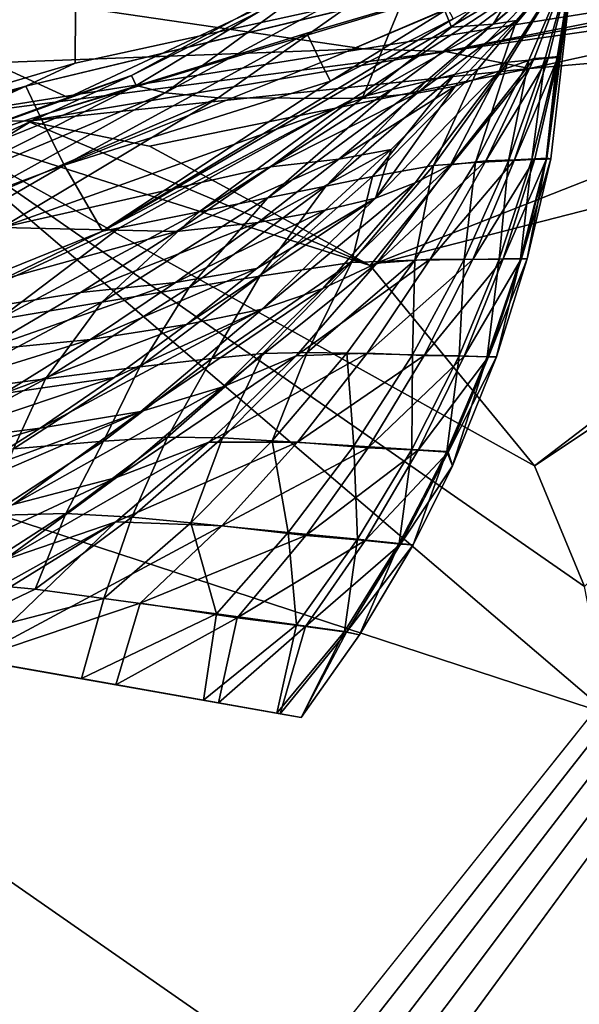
# Model space of a CAD drawing. Header units: metres. Extents: x -1004 to 0, y -808 to 0.
# Tile 131 of 135: x -108 to -78, y -110 to -56. Entities that reach past the tile are written whole.
import ezdxf

# ---------------------------------------------------------------- set-up
doc = ezdxf.new("R2010")
doc.units = ezdxf.units.M

msp = doc.modelspace()

# ---------------------------------------------------------------- linework, layer by layer
at = {"layer": 'top'}
for points in [[(-105.418335, -58.238441, 214.546005), (-132.063629, -66.104637, 218.87149), (-105.380066, -52.26717, 211.601089)], [(-105.380066, -52.26717, 211.601089), (-132.063629, -66.104637, 218.87149), (-131.927307, -52.26717, 212.860947)], [(-89.060616, -52.26717, 2045.058105), (-122.949295, -52.26717, 2041.881958), (-105.810455, -60.133114, 2042.614258)], [(-122.949295, -52.26717, 2041.881958), (-122.557411, -66.234146, 2039.442505), (-105.810455, -60.133114, 2042.614258)], [(-108.133682, -59.501987, 317.037933), (-78.090347, -52.2673, 211.625961), (-78.027542, -52.26717, 317.034698)], [(-107.363808, -61.134037, 433.010529), (-108.133682, -59.501987, 317.037933), (-78.027542, -52.26717, 317.034698)], [(-78.098579, -52.268791, 211.626617), (-78.090347, -52.2673, 211.625961), (-108.133682, -59.501987, 317.037933)], [(-105.418335, -58.238441, 214.546005), (-78.098579, -52.268791, 211.626617), (-108.133682, -59.501987, 317.037933)], [(-78.027542, -52.26717, 317.034698), (-92.7174, -56.595947, 433.010529), (-107.363808, -61.134037, 433.010529)], [(-89.060616, -52.26717, 2045.058105), (-105.810455, -60.133114, 2042.614258), (-102.336014, -58.90987, 2002.666626)], [(-78.098579, -52.268791, 211.626617), (-105.418335, -58.238441, 214.546005), (-105.380066, -52.26717, 211.601089)], [(-103.921181, -67.462387, 664.637451), (-78.026993, -52.266907, 665.035706), (-90.210342, -60.214169, 673.609619)], [(-78.026993, -52.266907, 665.035706), (-103.921181, -67.462387, 664.637451), (-84.669403, -55.813782, 606.974976)], [(-90.103485, -52.26717, 1961.714844), (-102.336014, -58.90987, 2002.666626), (-102.08197, -59.45779, 1961.018188)], [(-90.103485, -52.26717, 1961.714844), (-89.060616, -52.26717, 2045.058105), (-102.336014, -58.90987, 2002.666626)], [(-100.490623, -59.867168, 1919.390381), (-90.103485, -52.26717, 1961.714844), (-102.08197, -59.45779, 1961.018188)], [(-97.583435, -60.140091, 1877.832031), (-86.388184, -52.26717, 1878.44812), (-100.490623, -59.867168, 1919.390381)], [(-86.388184, -52.26717, 1878.44812), (-90.103485, -52.26717, 1961.714844), (-100.490623, -59.867168, 1919.390381)], [(-97.583435, -60.140091, 1877.832031), (-89.667374, -60.185959, 1794.900391), (-86.388184, -52.26717, 1878.44812)], [(-91.946564, -58.198627, 548.967529), (-92.7174, -56.595947, 433.010529), (-78.02742, -52.26717, 433.010529)], [(-92.7174, -56.595947, 433.010529), (-78.027542, -52.26717, 317.034698), (-78.02742, -52.26717, 433.010529)], [(-91.946564, -58.198627, 548.967529), (-78.02742, -52.26717, 433.010529), (-84.960823, -55.26432, 548.994507)], [(-78.026993, -52.266907, 665.035706), (-78.027275, -52.26717, 690.122986), (-90.210342, -60.214169, 673.609619)], [(-90.210342, -60.214169, 673.609619), (-78.027275, -52.26717, 690.122986), (-88.044754, -59.69342, 717.864807)], [(-89.667374, -60.185959, 1794.900391), (-84.776596, -56.266586, 1795.218872), (-86.388184, -52.26717, 1878.44812)], [(-78.027275, -52.26717, 690.122986), (-78.027267, -52.26717, 740.771423), (-88.044754, -59.69342, 717.864807)], [(-88.044754, -59.69342, 717.864807), (-78.027267, -52.26717, 740.771423), (-86.173851, -59.242382, 762.118225)], [(-86.388184, -52.26717, 1878.44812), (-84.776596, -56.266586, 1795.218872), (-80.135689, -52.26717, 1795.32666)], [(-78.027267, -52.26717, 740.771423), (-78.027267, -52.26717, 771.7276), (-86.173851, -59.242382, 762.118225)], [(-86.173851, -59.242382, 762.118225), (-78.027267, -52.26717, 771.7276), (-84.600861, -58.864449, 806.370972)], [(-84.776596, -56.266586, 1795.218872), (-82.484215, -56.106556, 1753.600586), (-80.135689, -52.26717, 1795.32666)], [(-78.027267, -52.26717, 771.7276), (-78.02726, -52.26717, 807.202698), (-84.600861, -58.864449, 806.370972)], [(-84.600861, -58.864449, 806.370972), (-78.02726, -52.26717, 807.202698), (-83.328743, -58.562721, 850.619324)], [(-78.02726, -52.26717, 807.202698), (-78.02726, -52.26717, 851.534851), (-83.328743, -58.562721, 850.619324)], [(-83.328743, -58.562721, 850.619324), (-78.02726, -52.26717, 851.534851), (-81.668594, -58.195709, 939.114014)], [(-80.135689, -52.26717, 1795.32666), (-82.484215, -56.106556, 1753.600586), (-78.027222, -52.26717, 1712.00293)], [(-82.484215, -56.106556, 1753.600586), (-81.191994, -55.899555, 1711.93042), (-78.027222, -52.26717, 1712.00293)], [(-82.133667, -58.664024, 1628.469849), (-80.224365, -57.989902, 1545.487549), (-78.027222, -52.26717, 1712.00293)], [(-78.027222, -52.26717, 1712.00293), (-81.191994, -55.899555, 1711.93042), (-82.133667, -58.664024, 1628.469849)], [(-78.02726, -52.26717, 851.534851), (-78.027245, -52.26717, 939.959534), (-81.668594, -58.195709, 939.114014)], [(-81.668594, -58.195709, 939.114014), (-78.027245, -52.26717, 939.959534), (-80.517616, -58.068157, 1027.000732)], [(-78.027245, -52.26717, 939.959534), (-78.027237, -52.26717, 1027.725098), (-80.517616, -58.068157, 1027.000732)], [(-80.517616, -58.068157, 1027.000732), (-78.027237, -52.26717, 1027.725098), (-79.618256, -57.990307, 1114.886108)], [(-80.224365, -57.989902, 1545.487549), (-79.446144, -57.936066, 1504.130981), (-78.027222, -52.26717, 1712.00293)], [(-78.027237, -52.26717, 1027.725098), (-78.027229, -52.26717, 1115.399292), (-79.618256, -57.990307, 1114.886108)], [(-79.618256, -57.990307, 1114.886108), (-78.027229, -52.26717, 1115.399292), (-78.975136, -57.93615, 1203.213867)], [(-78.027222, -52.26717, 1203.58728), (-78.027168, -52.26664, 1378.559326), (-79.575722, -63.498825, 1291.679565)], [(-79.575722, -63.498825, 1291.679565), (-78.027168, -52.26664, 1378.559326), (-79.321945, -63.49044, 1378.553223)], [(-78.975136, -57.93615, 1203.213867), (-78.027222, -52.26717, 1203.58728), (-79.575722, -63.498825, 1291.679565)], [(-78.027168, -52.26664, 1378.559326), (-78.894318, -57.882343, 1462.569336), (-79.531242, -63.450073, 1420.557007)], [(-79.321945, -63.49044, 1378.553223), (-78.027168, -52.26664, 1378.559326), (-79.531242, -63.450073, 1420.557007)], [(-78.027222, -52.26717, 1712.00293), (-79.446144, -57.936066, 1504.130981), (-78.027168, -52.26664, 1378.559326)], [(-79.446144, -57.936066, 1504.130981), (-78.894318, -57.882343, 1462.569336), (-78.027168, -52.26664, 1378.559326)], [(-78.027229, -52.26717, 1115.399292), (-78.027222, -52.26717, 1203.58728), (-78.975136, -57.93615, 1203.213867)], [(-91.411026, -59.220604, 606.91748), (-91.946564, -58.198627, 548.967529), (-84.960823, -55.26432, 548.994507)], [(-84.669403, -55.813782, 606.974976), (-91.411026, -59.220604, 606.91748), (-84.960823, -55.26432, 548.994507)], [(-84.669403, -55.813782, 606.974976), (-103.921181, -67.462387, 664.637451), (-91.411026, -59.220604, 606.91748)], [(-82.484215, -56.106556, 1753.600586), (-89.667374, -60.185959, 1794.900391), (-86.648651, -59.888302, 1753.354736)], [(-84.776596, -56.266586, 1795.218872), (-89.667374, -60.185959, 1794.900391), (-82.484215, -56.106556, 1753.600586)], [(-86.648651, -59.888302, 1753.354736), (-84.568855, -59.497822, 1711.753052), (-81.191994, -55.899555, 1711.93042)], [(-81.191994, -55.899555, 1711.93042), (-82.484215, -56.106556, 1753.600586), (-86.648651, -59.888302, 1753.354736)], [(-81.191994, -55.899555, 1711.93042), (-84.568855, -59.497822, 1711.753052), (-82.133667, -58.664024, 1628.469849)], [(-92.7174, -56.595947, 433.010529), (-106.023788, -63.836273, 548.918579), (-107.363808, -61.134037, 433.010529)], [(-106.023788, -63.836273, 548.918579), (-92.7174, -56.595947, 433.010529), (-91.946564, -58.198627, 548.967529)], [(-105.418335, -58.238441, 214.546005), (-108.133682, -59.501987, 317.037933), (-132.063629, -66.104637, 218.87149)], [(-91.411026, -59.220604, 606.91748), (-106.023788, -63.836273, 548.918579), (-91.946564, -58.198627, 548.967529)], [(-83.328743, -58.562721, 850.619324), (-81.668594, -58.195709, 939.114014), (-85.754272, -63.852608, 938.194458)], [(-85.754272, -63.852608, 938.194458), (-81.668594, -58.195709, 939.114014), (-83.444405, -63.68251, 1026.266113)], [(-84.815758, -63.816765, 1586.644531), (-80.224365, -57.989902, 1545.487549), (-82.133667, -58.664024, 1628.469849)], [(-80.224365, -57.989902, 1545.487549), (-84.815758, -63.816765, 1586.644531), (-82.875916, -63.60128, 1545.318359)], [(-81.668594, -58.195709, 939.114014), (-80.517616, -58.068157, 1027.000732), (-83.444405, -63.68251, 1026.266113)], [(-83.444405, -63.68251, 1026.266113), (-80.517616, -58.068157, 1027.000732), (-81.640961, -63.593472, 1114.367798)], [(-82.875916, -63.60128, 1545.318359), (-81.3078, -63.551373, 1503.929199), (-79.446144, -57.936066, 1504.130981)], [(-79.446144, -57.936066, 1504.130981), (-80.224365, -57.989902, 1545.487549), (-82.875916, -63.60128, 1545.318359)], [(-80.517616, -58.068157, 1027.000732), (-79.618256, -57.990307, 1114.886108), (-81.640961, -63.593472, 1114.367798)], [(-81.640961, -63.593472, 1114.367798), (-79.618256, -57.990307, 1114.886108), (-80.352234, -63.532413, 1202.837402)], [(-81.3078, -63.551373, 1503.929199), (-78.894318, -57.882343, 1462.569336), (-79.446144, -57.936066, 1504.130981)], [(-80.199692, -63.485062, 1462.357666), (-78.894318, -57.882343, 1462.569336), (-81.3078, -63.551373, 1503.929199)], [(-79.618256, -57.990307, 1114.886108), (-78.975136, -57.93615, 1203.213867), (-80.352234, -63.532413, 1202.837402)], [(-80.352234, -63.532413, 1202.837402), (-78.975136, -57.93615, 1203.213867), (-79.575722, -63.498825, 1291.679565)], [(-78.894318, -57.882343, 1462.569336), (-80.199692, -63.485062, 1462.357666), (-79.531242, -63.450073, 1420.557007)], [(-86.173851, -59.242382, 762.118225), (-84.600861, -58.864449, 806.370972), (-91.66674, -64.980286, 805.527954)], [(-91.66674, -64.980286, 805.527954), (-84.600861, -58.864449, 806.370972), (-89.100578, -64.467682, 849.693115)], [(-84.600861, -58.864449, 806.370972), (-83.328743, -58.562721, 850.619324), (-89.100578, -64.467682, 849.693115)], [(-89.100578, -64.467682, 849.693115), (-83.328743, -58.562721, 850.619324), (-85.754272, -63.852608, 938.194458)], [(-82.133667, -58.664024, 1628.469849), (-84.568855, -59.497822, 1711.753052), (-88.932442, -65.656166, 1669.758911)], [(-82.133667, -58.664024, 1628.469849), (-88.932442, -65.656166, 1669.758911), (-86.7612, -64.811493, 1628.184082)], [(-86.7612, -64.811493, 1628.184082), (-84.815758, -63.816765, 1586.644531), (-82.133667, -58.664024, 1628.469849)], [(-102.336014, -58.90987, 2002.666626), (-122.557411, -66.234146, 2039.442505), (-115.076073, -64.721382, 2001.588379)], [(-102.336014, -58.90987, 2002.666626), (-105.810455, -60.133114, 2042.614258), (-122.557411, -66.234146, 2039.442505)], [(-102.08197, -59.45779, 1961.018188), (-102.336014, -58.90987, 2002.666626), (-115.076073, -64.721382, 2001.588379)], [(-103.921181, -67.462387, 664.637451), (-106.023788, -63.836273, 548.918579), (-91.411026, -59.220604, 606.91748)], [(-88.044754, -59.69342, 717.864807), (-86.173851, -59.242382, 762.118225), (-94.840462, -65.623978, 761.445068)], [(-94.840462, -65.623978, 761.445068), (-86.173851, -59.242382, 762.118225), (-91.66674, -64.980286, 805.527954)], [(-108.133682, -59.501987, 317.037933), (-136.478378, -70.764824, 433.010529), (-137.695007, -68.767494, 317.040314)], [(-108.133682, -59.501987, 317.037933), (-137.695007, -68.767494, 317.040314), (-132.063629, -66.104637, 218.87149)], [(-121.951019, -65.858948, 433.010529), (-136.478378, -70.764824, 433.010529), (-108.133682, -59.501987, 317.037933)], [(-107.363808, -61.134037, 433.010529), (-121.951019, -65.858948, 433.010529), (-108.133682, -59.501987, 317.037933)], [(-102.08197, -59.45779, 1961.018188), (-115.076073, -64.721382, 2001.588379), (-114.682365, -65.832939, 1959.967407)], [(-100.490623, -59.867168, 1919.390381), (-102.08197, -59.45779, 1961.018188), (-114.682365, -65.832939, 1959.967407)], [(-100.490623, -59.867168, 1919.390381), (-114.682365, -65.832939, 1959.967407), (-112.807594, -66.677177, 1918.366821)], [(-97.583435, -60.140091, 1877.832031), (-100.490623, -59.867168, 1919.390381), (-112.807594, -66.677177, 1918.366821)], [(-90.210342, -60.214169, 673.609619), (-88.044754, -59.69342, 717.864807), (-98.615929, -66.392662, 717.466614)], [(-98.615929, -66.392662, 717.466614), (-88.044754, -59.69342, 717.864807), (-94.840462, -65.623978, 761.445068)], [(-94.697556, -63.922615, 1794.523315), (-90.949165, -63.51384, 1753.059448), (-86.648651, -59.888302, 1753.354736)], [(-86.648651, -59.888302, 1753.354736), (-89.667374, -60.185959, 1794.900391), (-94.697556, -63.922615, 1794.523315)], [(-90.949165, -63.51384, 1753.059448), (-84.568855, -59.497822, 1711.753052), (-86.648651, -59.888302, 1753.354736)], [(-90.949165, -63.51384, 1753.059448), (-88.076874, -62.968689, 1711.536499), (-84.568855, -59.497822, 1711.753052)], [(-84.568855, -59.497822, 1711.753052), (-88.076874, -62.968689, 1711.536499), (-88.932442, -65.656166, 1669.758911)], [(-112.807594, -66.677177, 1918.366821), (-109.442467, -67.259026, 1876.839844), (-97.583435, -60.140091, 1877.832031)], [(-109.442467, -67.259026, 1876.839844), (-89.667374, -60.185959, 1794.900391), (-97.583435, -60.140091, 1877.832031)], [(-89.667374, -60.185959, 1794.900391), (-109.442467, -67.259026, 1876.839844), (-94.697556, -63.922615, 1794.523315)], [(-102.986794, -67.279617, 673.609619), (-103.921181, -67.462387, 664.637451), (-90.210342, -60.214169, 673.609619)], [(-102.986794, -67.279617, 673.609619), (-90.210342, -60.214169, 673.609619), (-98.615929, -66.392662, 717.466614)], [(-120.235397, -69.151024, 548.876343), (-121.951019, -65.858948, 433.010529), (-107.363808, -61.134037, 433.010529)], [(-106.023788, -63.836273, 548.918579), (-120.235397, -69.151024, 548.876343), (-107.363808, -61.134037, 433.010529)], [(-88.076874, -62.968689, 1711.536499), (-95.377373, -66.978134, 1752.706543), (-91.709427, -66.307159, 1711.274536)], [(-95.377373, -66.978134, 1752.706543), (-88.076874, -62.968689, 1711.536499), (-90.949165, -63.51384, 1753.059448)], [(-88.932442, -65.656166, 1669.758911), (-88.076874, -62.968689, 1711.536499), (-91.709427, -66.307159, 1711.274536)], [(-99.857048, -67.471527, 1794.077393), (-90.949165, -63.51384, 1753.059448), (-94.697556, -63.922615, 1794.523315)], [(-99.857048, -67.471527, 1794.077393), (-95.377373, -66.978134, 1752.706543), (-90.949165, -63.51384, 1753.059448)], [(-88.860901, -69.213585, 1586.367065), (-85.940224, -68.998993, 1545.06665), (-82.875916, -63.60128, 1545.318359)], [(-82.875916, -63.60128, 1545.318359), (-84.815758, -63.816765, 1586.644531), (-88.860901, -69.213585, 1586.367065)], [(-84.075989, -69.017807, 1113.848877), (-86.780418, -69.053185, 1025.528198), (-83.444405, -63.68251, 1026.266113)], [(-83.444405, -63.68251, 1026.266113), (-86.780418, -69.053185, 1025.528198), (-85.754272, -63.852608, 938.194458)], [(-85.940224, -68.998993, 1545.06665), (-81.3078, -63.551373, 1503.929199), (-82.875916, -63.60128, 1545.318359)], [(-81.3078, -63.551373, 1503.929199), (-85.940224, -68.998993, 1545.06665), (-83.587868, -69.011398, 1503.663208)], [(-82.145134, -68.99501, 1202.461548), (-84.075989, -69.017807, 1113.848877), (-81.640961, -63.593472, 1114.367798)], [(-81.640961, -63.593472, 1114.367798), (-84.075989, -69.017807, 1113.848877), (-83.444405, -63.68251, 1026.266113)], [(-80.199692, -63.485062, 1462.357666), (-83.587868, -69.011398, 1503.663208), (-81.927521, -68.974113, 1462.103516)], [(-80.199692, -63.485062, 1462.357666), (-81.3078, -63.551373, 1503.929199), (-83.587868, -69.011398, 1503.663208)], [(-80.98365, -68.984207, 1291.361328), (-82.145134, -68.99501, 1202.461548), (-80.352234, -63.532413, 1202.837402)], [(-80.352234, -63.532413, 1202.837402), (-82.145134, -68.99501, 1202.461548), (-81.640961, -63.593472, 1114.367798)], [(-79.531242, -63.450073, 1420.557007), (-80.199692, -63.485062, 1462.357666), (-81.927521, -68.974113, 1462.103516)], [(-80.926315, -68.96051, 1420.388794), (-79.531242, -63.450073, 1420.557007), (-81.927521, -68.974113, 1462.103516)], [(-80.609909, -68.979897, 1378.547241), (-80.98365, -68.984207, 1291.361328), (-79.575722, -63.498825, 1291.679565)], [(-79.575722, -63.498825, 1291.679565), (-80.98365, -68.984207, 1291.361328), (-80.352234, -63.532413, 1202.837402)], [(-79.321945, -63.49044, 1378.553223), (-79.531242, -63.450073, 1420.557007), (-80.926315, -68.96051, 1420.388794)], [(-80.609909, -68.979897, 1378.547241), (-79.321945, -63.49044, 1378.553223), (-80.926315, -68.96051, 1420.388794)], [(-79.321945, -63.49044, 1378.553223), (-80.609909, -68.979897, 1378.547241), (-79.575722, -63.498825, 1291.679565)], [(-103.921181, -67.462387, 664.637451), (-131.962418, -78.791046, 664.340454), (-106.023788, -63.836273, 548.918579)], [(-131.962418, -78.791046, 664.340454), (-120.235397, -69.151024, 548.876343), (-106.023788, -63.836273, 548.918579)], [(-109.442467, -67.259026, 1876.839844), (-99.857048, -67.471527, 1794.077393), (-94.697556, -63.922615, 1794.523315)], [(-91.831917, -70.596245, 1627.783813), (-84.815758, -63.816765, 1586.644531), (-86.7612, -64.811493, 1628.184082)], [(-84.815758, -63.816765, 1586.644531), (-91.831917, -70.596245, 1627.783813), (-88.860901, -69.213585, 1586.367065)], [(-86.780418, -69.053185, 1025.528198), (-90.247612, -69.182137, 937.265625), (-85.754272, -63.852608, 938.194458)], [(-85.754272, -63.852608, 938.194458), (-90.247612, -69.182137, 937.265625), (-89.100578, -64.467682, 849.693115)], [(-90.247612, -69.182137, 937.265625), (-95.292969, -69.925453, 848.762817), (-89.100578, -64.467682, 849.693115)], [(-89.100578, -64.467682, 849.693115), (-95.292969, -69.925453, 848.762817), (-91.66674, -64.980286, 805.527954)], [(-95.162209, -71.740311, 1669.234741), (-91.831917, -70.596245, 1627.783813), (-86.7612, -64.811493, 1628.184082)], [(-88.932442, -65.656166, 1669.758911), (-95.162209, -71.740311, 1669.234741), (-86.7612, -64.811493, 1628.184082)], [(-95.292969, -69.925453, 848.762817), (-99.165009, -70.556702, 804.683838), (-91.66674, -64.980286, 805.527954)], [(-91.66674, -64.980286, 805.527954), (-99.165009, -70.556702, 804.683838), (-94.840462, -65.623978, 761.445068)], [(-99.165009, -70.556702, 804.683838), (-103.955116, -71.352028, 760.772522), (-94.840462, -65.623978, 761.445068)], [(-94.840462, -65.623978, 761.445068), (-103.955116, -71.352028, 760.772522), (-98.615929, -66.392662, 717.466614)], [(-95.459908, -69.508591, 1710.961914), (-99.3218, -72.569763, 1710.598145), (-88.932442, -65.656166, 1669.758911)], [(-88.932442, -65.656166, 1669.758911), (-99.3218, -72.569763, 1710.598145), (-95.162209, -71.740311, 1669.234741)], [(-91.709427, -66.307159, 1711.274536), (-95.459908, -69.508591, 1710.961914), (-88.932442, -65.656166, 1669.758911)], [(-103.955116, -71.352028, 760.772522), (-109.654808, -72.302483, 717.069336), (-98.615929, -66.392662, 717.466614)], [(-98.615929, -66.392662, 717.466614), (-109.654808, -72.302483, 717.069336), (-102.986794, -67.279617, 673.609619)], [(-91.709427, -66.307159, 1711.274536), (-95.377373, -66.978134, 1752.706543), (-99.924973, -70.276596, 1752.289185)], [(-95.459908, -69.508591, 1710.961914), (-91.709427, -66.307159, 1711.274536), (-99.924973, -70.276596, 1752.289185)], [(-116.255005, -73.398125, 673.609558), (-131.962418, -78.791046, 664.340454), (-103.921181, -67.462387, 664.637451)], [(-121.748657, -73.494186, 1875.482666), (-99.857048, -67.471527, 1794.077393), (-109.442467, -67.259026, 1876.839844)], [(-121.748657, -73.494186, 1875.482666), (-105.135963, -70.828232, 1793.554321), (-99.857048, -67.471527, 1794.077393)], [(-109.654808, -72.302483, 717.069336), (-116.255005, -73.398125, 673.609558), (-102.986794, -67.279617, 673.609619)], [(-102.986794, -67.279617, 673.609619), (-116.255005, -73.398125, 673.609558), (-103.921181, -67.462387, 664.637451)], [(-95.377373, -66.978134, 1752.706543), (-105.135963, -70.828232, 1793.554321), (-99.924973, -70.276596, 1752.289185)], [(-105.135963, -70.828232, 1793.554321), (-95.377373, -66.978134, 1752.706543), (-99.857048, -67.471527, 1794.077393)], [(-93.292236, -74.294632, 1585.994751), (-85.940224, -68.998993, 1545.06665), (-88.860901, -69.213585, 1586.367065)], [(-85.940224, -68.998993, 1545.06665), (-93.292236, -74.294632, 1585.994751), (-89.396103, -74.152328, 1544.732056)], [(-86.780418, -69.053185, 1025.528198), (-90.509949, -74.157616, 1024.790161), (-92.698112, -74.107201, 980.604736)], [(-90.247612, -69.182137, 937.265625), (-86.780418, -69.053185, 1025.528198), (-92.698112, -74.107201, 980.604736)], [(-86.911873, -74.242378, 1113.331421), (-90.509949, -74.157616, 1024.790161), (-86.780418, -69.053185, 1025.528198)], [(-83.587868, -69.011398, 1503.663208), (-85.940224, -68.998993, 1545.06665), (-89.396103, -74.152328, 1544.732056)], [(-83.587868, -69.011398, 1503.663208), (-89.396103, -74.152328, 1544.732056), (-86.270844, -74.283821, 1503.333862)], [(-84.345093, -74.304749, 1202.087646), (-86.911873, -74.242378, 1113.331421), (-84.075989, -69.017807, 1113.848877)], [(-84.075989, -69.017807, 1113.848877), (-86.911873, -74.242378, 1113.331421), (-86.780418, -69.053185, 1025.528198)], [(-81.927521, -68.974113, 1462.103516), (-83.587868, -69.011398, 1503.663208), (-86.270844, -74.283821, 1503.333862)], [(-84.066551, -74.316093, 1461.808472), (-81.927521, -68.974113, 1462.103516), (-86.270844, -74.283821, 1503.333862)], [(-82.803329, -74.344215, 1291.044678), (-84.345093, -74.304749, 1202.087646), (-82.145134, -68.99501, 1202.461548)], [(-82.145134, -68.99501, 1202.461548), (-84.345093, -74.304749, 1202.087646), (-84.075989, -69.017807, 1113.848877)], [(-82.738708, -74.34906, 1420.199829), (-80.926315, -68.96051, 1420.388794), (-84.066551, -74.316093, 1461.808472)], [(-80.926315, -68.96051, 1420.388794), (-81.927521, -68.974113, 1462.103516), (-84.066551, -74.316093, 1461.808472)], [(-82.301102, -74.358047, 1378.54248), (-82.803329, -74.344215, 1291.044678), (-80.98365, -68.984207, 1291.361328)], [(-80.98365, -68.984207, 1291.361328), (-82.803329, -74.344215, 1291.044678), (-82.145134, -68.99501, 1202.461548)], [(-80.609909, -68.979897, 1378.547241), (-80.926315, -68.96051, 1420.388794), (-82.738708, -74.34906, 1420.199829)], [(-82.301102, -74.358047, 1378.54248), (-80.609909, -68.979897, 1378.547241), (-82.738708, -74.34906, 1420.199829)], [(-80.609909, -68.979897, 1378.547241), (-82.301102, -74.358047, 1378.54248), (-80.98365, -68.984207, 1291.361328)], [(-99.3218, -72.569763, 1710.598145), (-95.459908, -69.508591, 1710.961914), (-104.584175, -73.406448, 1751.806641)], [(-95.459908, -69.508591, 1710.961914), (-99.924973, -70.276596, 1752.289185), (-104.584175, -73.406448, 1751.806641)], [(-95.292969, -69.925453, 848.762817), (-90.247612, -69.182137, 937.265625), (-97.93026, -74.437965, 892.022278)], [(-97.93026, -74.437965, 892.022278), (-90.247612, -69.182137, 937.265625), (-95.126785, -74.159958, 936.331665)], [(-97.310814, -75.989052, 1627.266968), (-93.292236, -74.294632, 1585.994751), (-88.860901, -69.213585, 1586.367065)], [(-88.860901, -69.213585, 1586.367065), (-91.831917, -70.596245, 1627.783813), (-97.310814, -75.989052, 1627.266968)], [(-90.247612, -69.182137, 937.265625), (-92.698112, -74.107201, 980.604736), (-95.126785, -74.159958, 936.331665)], [(-99.165009, -70.556702, 804.683838), (-95.292969, -69.925453, 848.762817), (-101.874451, -74.908958, 847.833008)], [(-101.874451, -74.908958, 847.833008), (-95.292969, -69.925453, 848.762817), (-97.93026, -74.437965, 892.022278)], [(-99.924973, -70.276596, 1752.289185), (-105.135963, -70.828232, 1793.554321), (-110.525337, -73.990471, 1792.953125)], [(-104.584175, -73.406448, 1751.806641), (-99.924973, -70.276596, 1752.289185), (-110.525337, -73.990471, 1792.953125)], [(-103.955116, -71.352028, 760.772522), (-99.165009, -70.556702, 804.683838), (-107.05658, -75.564842, 803.843018)], [(-107.05658, -75.564842, 803.843018), (-99.165009, -70.556702, 804.683838), (-101.874451, -74.908958, 847.833008)], [(-101.812149, -77.349113, 1668.556885), (-91.831917, -70.596245, 1627.783813), (-95.162209, -71.740311, 1669.234741)], [(-91.831917, -70.596245, 1627.783813), (-101.812149, -77.349113, 1668.556885), (-97.310814, -75.989052, 1627.266968)], [(-105.135963, -70.828232, 1793.554321), (-121.748657, -73.494186, 1875.482666), (-110.525337, -73.990471, 1792.953125)], [(-109.654808, -72.302483, 717.069336), (-103.955116, -71.352028, 760.772522), (-113.46891, -76.395531, 760.104248)], [(-113.46891, -76.395531, 760.104248), (-103.955116, -71.352028, 760.772522), (-107.05658, -75.564842, 803.843018)], [(-107.353874, -78.259911, 1709.719238), (-101.812149, -77.349113, 1668.556885), (-95.162209, -71.740311, 1669.234741)], [(-95.162209, -71.740311, 1669.234741), (-103.28862, -75.487816, 1710.183716), (-107.353874, -78.259911, 1709.719238)], [(-99.3218, -72.569763, 1710.598145), (-103.28862, -75.487816, 1710.183716), (-95.162209, -71.740311, 1669.234741)], [(-99.3218, -72.569763, 1710.598145), (-104.584175, -73.406448, 1751.806641), (-109.347313, -76.365395, 1751.259644)], [(-109.347313, -76.365395, 1751.259644), (-103.28862, -75.487816, 1710.183716), (-99.3218, -72.569763, 1710.598145)], [(-104.584175, -73.406448, 1751.806641), (-116.016449, -76.956589, 1792.274536), (-109.347313, -76.365395, 1751.259644)], [(-116.016449, -76.956589, 1792.274536), (-104.584175, -73.406448, 1751.806641), (-110.525337, -73.990471, 1792.953125)], [(-100.365005, -78.75853, 935.397766), (-103.870659, -78.979111, 891.070557), (-97.93026, -74.437965, 892.022278)], [(-103.870659, -78.979111, 891.070557), (-101.874451, -74.908958, 847.833008), (-97.93026, -74.437965, 892.022278)], [(-103.160469, -80.963936, 1626.636719), (-93.292236, -74.294632, 1585.994751), (-97.310814, -75.989052, 1627.266968)], [(-93.292236, -74.294632, 1585.994751), (-103.160469, -80.963936, 1626.636719), (-98.079422, -79.033325, 1585.530396)], [(-97.337723, -78.804077, 979.733826), (-100.365005, -78.75853, 935.397766), (-95.126785, -74.159958, 936.331665)], [(-100.365005, -78.75853, 935.397766), (-97.93026, -74.437965, 892.022278), (-95.126785, -74.159958, 936.331665)], [(-89.396103, -74.152328, 1544.732056), (-98.079422, -79.033325, 1585.530396), (-93.219688, -79.032333, 1544.317749)], [(-89.396103, -74.152328, 1544.732056), (-93.292236, -74.294632, 1585.994751), (-98.079422, -79.033325, 1585.530396)], [(-92.698112, -74.107201, 980.604736), (-94.613037, -78.968376, 1024.055908), (-97.337723, -78.804077, 979.733826)], [(-95.126785, -74.159958, 936.331665), (-92.698112, -74.107201, 980.604736), (-97.337723, -78.804077, 979.733826)], [(-90.509949, -74.157616, 1024.790161), (-94.613037, -78.968376, 1024.055908), (-92.698112, -74.107201, 980.604736)], [(-90.133972, -79.23996, 1112.817993), (-94.613037, -78.968376, 1024.055908), (-90.509949, -74.157616, 1024.790161)], [(-86.270844, -74.283821, 1503.333862), (-89.396103, -74.152328, 1544.732056), (-93.219688, -79.032333, 1544.317749)], [(-89.338058, -79.337486, 1502.944336), (-86.270844, -74.283821, 1503.333862), (-93.219688, -79.032333, 1544.317749)], [(-86.911873, -74.242378, 1113.331421), (-90.133972, -79.23996, 1112.817993), (-90.509949, -74.157616, 1024.790161)], [(-86.940941, -79.434784, 1201.717407), (-90.133972, -79.23996, 1112.817993), (-86.911873, -74.242378, 1113.331421)], [(-84.066551, -74.316093, 1461.808472), (-86.270844, -74.283821, 1503.333862), (-89.338058, -79.337486, 1502.944336)], [(-86.602448, -79.478333, 1461.476074), (-84.066551, -74.316093, 1461.808472), (-89.338058, -79.337486, 1502.944336)], [(-84.345093, -74.304749, 1202.087646), (-86.940941, -79.434784, 1201.717407), (-86.911873, -74.242378, 1113.331421)], [(-85.025871, -79.552635, 1290.731323), (-86.940941, -79.434784, 1201.717407), (-84.345093, -74.304749, 1202.087646)], [(-82.738708, -74.34906, 1420.199829), (-84.066551, -74.316093, 1461.808472), (-86.602448, -79.478333, 1461.476074)], [(-84.957016, -79.581863, 1419.993286), (-82.738708, -74.34906, 1420.199829), (-86.602448, -79.478333, 1461.476074)], [(-82.803329, -74.344215, 1291.044678), (-85.025871, -79.552635, 1290.731323), (-84.345093, -74.304749, 1202.087646)], [(-84.710953, -80.322525, 1378.539551), (-85.025871, -79.552635, 1290.731323), (-82.803329, -74.344215, 1291.044678)], [(-82.301102, -74.358047, 1378.54248), (-82.738708, -74.34906, 1420.199829), (-84.957016, -79.581863, 1419.993286)], [(-84.710953, -80.322525, 1378.539551), (-82.301102, -74.358047, 1378.54248), (-84.957016, -79.581863, 1419.993286)], [(-82.301102, -74.358047, 1378.54248), (-84.710953, -80.322525, 1378.539551), (-82.803329, -74.344215, 1291.044678)], [(-101.874451, -74.908958, 847.833008), (-108.807663, -79.389809, 846.908997), (-107.05658, -75.564842, 803.843018)], [(-108.807663, -79.389809, 846.908997), (-101.874451, -74.908958, 847.833008), (-103.870659, -78.979111, 891.070557)], [(-108.807663, -79.389809, 846.908997), (-115.296082, -79.975769, 803.010254), (-107.05658, -75.564842, 803.843018)], [(-107.05658, -75.564842, 803.843018), (-115.296082, -79.975769, 803.010254), (-113.46891, -76.395531, 760.104248)], [(-103.28862, -75.487816, 1710.183716), (-114.206696, -79.151108, 1750.648926), (-107.353874, -78.259911, 1709.719238)], [(-114.206696, -79.151108, 1750.648926), (-103.28862, -75.487816, 1710.183716), (-109.347313, -76.365395, 1751.259644)], [(-108.837265, -82.458397, 1667.729248), (-103.160469, -80.963936, 1626.636719), (-97.310814, -75.989052, 1627.266968)], [(-101.812149, -77.349113, 1668.556885), (-108.837265, -82.458397, 1667.729248), (-97.310814, -75.989052, 1627.266968)], [(-111.510887, -80.883453, 1709.2052), (-115.75219, -83.35688, 1708.64209), (-101.812149, -77.349113, 1668.556885)], [(-115.75219, -83.35688, 1708.64209), (-108.837265, -82.458397, 1667.729248), (-101.812149, -77.349113, 1668.556885)], [(-111.510887, -80.883453, 1709.2052), (-101.812149, -77.349113, 1668.556885), (-107.353874, -78.259911, 1709.719238)], [(-183.124222, -78.244965, 1117.911743), (-94.362564, -93.896042, 1275.237061), (-162.182098, -81.937622, 1583.933594)], [(-94.362564, -93.896042, 1275.237061), (-183.124222, -78.244965, 1117.911743), (-98.381828, -93.187332, 1171.671021)], [(-183.124222, -78.244965, 1117.911743), (-171.022415, -80.378838, 1067.585449), (-98.381828, -93.187332, 1171.671021)], [(-119.154488, -81.761589, 1749.975098), (-111.510887, -80.883453, 1709.2052), (-107.353874, -78.259911, 1709.719238)], [(-107.353874, -78.259911, 1709.719238), (-114.206696, -79.151108, 1750.648926), (-119.154488, -81.761589, 1749.975098)], [(-103.870659, -78.979111, 891.070557), (-100.365005, -78.75853, 935.397766), (-105.933418, -82.952377, 934.469238)], [(-105.933418, -82.952377, 934.469238), (-100.365005, -78.75853, 935.397766), (-102.318489, -83.140862, 978.871033)], [(-100.365005, -78.75853, 935.397766), (-97.337723, -78.804077, 979.733826), (-102.318489, -83.140862, 978.871033)], [(-97.337723, -78.804077, 979.733826), (-99.068069, -83.459389, 1023.329651), (-102.318489, -83.140862, 978.871033)], [(-94.613037, -78.968376, 1024.055908), (-99.068069, -83.459389, 1023.329651), (-97.337723, -78.804077, 979.733826)], [(-108.807663, -79.389809, 846.908997), (-103.870659, -78.979111, 891.070557), (-110.133003, -83.064247, 890.125854)], [(-110.133003, -83.064247, 890.125854), (-103.870659, -78.979111, 891.070557), (-105.933418, -82.952377, 934.469238)], [(-98.079422, -79.033325, 1585.530396), (-109.336327, -85.501244, 1625.895142), (-103.184792, -83.408333, 1584.97644)], [(-98.079422, -79.033325, 1585.530396), (-103.160469, -80.963936, 1626.636719), (-109.336327, -85.501244, 1625.895142)], [(-93.219688, -79.032333, 1544.317749), (-98.079422, -79.033325, 1585.530396), (-103.184792, -83.408333, 1584.97644)], [(-97.379189, -83.614105, 1543.826904), (-93.219688, -79.032333, 1544.317749), (-103.184792, -83.408333, 1584.97644)], [(-93.726181, -83.984138, 1112.311523), (-99.068069, -83.459389, 1023.329651), (-94.613037, -78.968376, 1024.055908)], [(-89.338058, -79.337486, 1502.944336), (-93.219688, -79.032333, 1544.317749), (-97.379189, -83.614105, 1543.826904)], [(-92.762398, -84.144188, 1502.497925), (-89.338058, -79.337486, 1502.944336), (-97.379189, -83.614105, 1543.826904)], [(-90.133972, -79.23996, 1112.817993), (-93.726181, -83.984138, 1112.311523), (-94.613037, -78.968376, 1024.055908)], [(-89.920609, -84.358788, 1201.353027), (-93.726181, -83.984138, 1112.311523), (-90.133972, -79.23996, 1112.817993)], [(-86.602448, -79.478333, 1461.476074), (-89.338058, -79.337486, 1502.944336), (-92.762398, -84.144188, 1502.497925)], [(-86.940941, -79.434784, 1201.717407), (-89.920609, -84.358788, 1201.353027), (-90.133972, -79.23996, 1112.817993)], [(-89.511696, -84.430191, 1461.110107), (-86.602448, -79.478333, 1461.476074), (-92.762398, -84.144188, 1502.497925)], [(-87.641586, -84.583519, 1290.422607), (-89.920609, -84.358788, 1201.353027), (-86.940941, -79.434784, 1201.717407)], [(-84.957016, -79.581863, 1419.993286), (-86.602448, -79.478333, 1461.476074), (-89.511696, -84.430191, 1461.110107)], [(-87.560013, -84.626404, 1419.772827), (-84.957016, -79.581863, 1419.993286), (-89.511696, -84.430191, 1461.110107)], [(-85.025871, -79.552635, 1290.731323), (-87.641586, -84.583519, 1290.422607), (-86.940941, -79.434784, 1201.717407)], [(-86.871994, -84.664139, 1378.540161), (-87.641586, -84.583519, 1290.422607), (-85.025871, -79.552635, 1290.731323)], [(-84.710953, -80.322525, 1378.539551), (-84.957016, -79.581863, 1419.993286), (-87.560013, -84.626404, 1419.772827)], [(-84.710953, -80.322525, 1378.539551), (-86.871994, -84.664139, 1378.540161), (-85.025871, -79.552635, 1290.731323)], [(-98.381828, -93.187332, 1171.671021), (-171.022415, -80.378838, 1067.585449), (-105.083031, -92.00573, 1068.243774)], [(-171.022415, -80.378838, 1067.585449), (-162.197556, -81.934898, 1016.561646), (-105.083031, -92.00573, 1068.243774)], [(-86.871994, -84.664139, 1378.540161), (-84.710953, -80.322525, 1378.539551), (-87.560013, -84.626404, 1419.772827)], [(-116.185768, -87.0513, 1666.75354), (-103.160469, -80.963936, 1626.636719), (-108.837265, -82.458397, 1667.729248)], [(-103.160469, -80.963936, 1626.636719), (-116.185768, -87.0513, 1666.75354), (-109.336327, -85.501244, 1625.895142)], [(-105.083031, -92.00573, 1068.243774), (-162.197556, -81.934898, 1016.561646), (-114.458061, -90.352661, 965.05957)], [(-161.168777, -82.116302, 1584.985596), (-162.182098, -81.937622, 1583.933594), (-97.5606, -93.332138, 1473.663696)], [(-97.5606, -93.332138, 1473.663696), (-162.182098, -81.937622, 1583.933594), (-94.167076, -93.930511, 1426.27771)], [(-162.182098, -81.937622, 1583.933594), (-93.027939, -94.131371, 1378.837769), (-94.167076, -93.930511, 1426.27771)], [(-162.182098, -81.937622, 1583.933594), (-94.362564, -93.896042, 1275.237061), (-93.027939, -94.131371, 1378.837769)], [(-151.351135, -83.847412, 1592.093628), (-161.168777, -82.116302, 1584.985596), (-97.5606, -93.332138, 1473.663696)], [(-110.133003, -83.064247, 890.125854), (-105.933418, -82.952377, 934.469238), (-111.800354, -86.717506, 933.551453)], [(-111.800354, -86.717506, 933.551453), (-105.933418, -82.952377, 934.469238), (-107.612564, -87.092819, 978.021484)], [(-105.933418, -82.952377, 934.469238), (-102.318489, -83.140862, 978.871033), (-107.612564, -87.092819, 978.021484)], [(-102.318489, -83.140862, 978.871033), (-103.850883, -87.605209, 1022.615479), (-107.612564, -87.092819, 978.021484)], [(-99.068069, -83.459389, 1023.329651), (-103.850883, -87.605209, 1022.615479), (-102.318489, -83.140862, 978.871033)], [(-103.184792, -83.408333, 1584.97644), (-109.336327, -85.501244, 1625.895142), (-118.78904, -92.081619, 1606.373779)], [(-118.78904, -92.081619, 1606.373779), (-116.038094, -91.297035, 1592.855469), (-103.184792, -83.408333, 1584.97644)], [(-116.038094, -91.297035, 1592.855469), (-111.064896, -90.950966, 1567.632446), (-103.184792, -83.408333, 1584.97644)], [(-103.184792, -83.408333, 1584.97644), (-111.064896, -90.950966, 1567.632446), (-97.379189, -83.614105, 1543.826904)], [(-111.064896, -90.950966, 1567.632446), (-101.849586, -87.871254, 1543.261353), (-97.379189, -83.614105, 1543.826904)], [(-97.67009, -88.448502, 1111.814941), (-103.850883, -87.605209, 1022.615479), (-99.068069, -83.459389, 1023.329651)], [(-97.379189, -83.614105, 1543.826904), (-101.849586, -87.871254, 1543.261353), (-92.762398, -84.144188, 1502.497925)], [(-93.726181, -83.984138, 1112.311523), (-97.67009, -88.448502, 1111.814941), (-99.068069, -83.459389, 1023.329651)], [(-151.351135, -83.847412, 1592.093628), (-97.5606, -93.332138, 1473.663696), (-139.903687, -85.865913, 1595.936035)], [(-101.849586, -87.871254, 1543.261353), (-96.524109, -88.675087, 1501.997314), (-92.762398, -84.144188, 1502.497925)], [(-93.269928, -89.04995, 1200.99646), (-97.67009, -88.448502, 1111.814941), (-93.726181, -83.984138, 1112.311523)], [(-92.762398, -84.144188, 1502.497925), (-96.524109, -88.675087, 1501.997314), (-89.511696, -84.430191, 1461.110107)], [(-89.920609, -84.358788, 1201.353027), (-93.269928, -89.04995, 1200.99646), (-93.726181, -83.984138, 1112.311523)], [(-96.524109, -88.675087, 1501.997314), (-92.778633, -89.141083, 1460.713135), (-89.511696, -84.430191, 1461.110107)], [(-90.639282, -89.410133, 1290.120605), (-93.269928, -89.04995, 1200.99646), (-89.920609, -84.358788, 1201.353027)], [(-89.511696, -84.430191, 1461.110107), (-92.778633, -89.141083, 1460.713135), (-87.560013, -84.626404, 1419.772827)], [(-92.778633, -89.141083, 1460.713135), (-90.534935, -89.45079, 1419.541016), (-87.560013, -84.626404, 1419.772827)], [(-87.641586, -84.583519, 1290.422607), (-90.639282, -89.410133, 1290.120605), (-89.920609, -84.358788, 1201.353027)], [(-89.809006, -89.593971, 1378.546021), (-90.639282, -89.410133, 1290.120605), (-87.641586, -84.583519, 1290.422607)], [(-87.560013, -84.626404, 1419.772827), (-90.534935, -89.45079, 1419.541016), (-86.871994, -84.664139, 1378.540161)], [(-90.534935, -89.45079, 1419.541016), (-89.809006, -89.593971, 1378.546021), (-86.871994, -84.664139, 1378.540161)], [(-86.871994, -84.664139, 1378.540161), (-89.809006, -89.593971, 1378.546021), (-87.641586, -84.583519, 1290.422607)], [(-97.5606, -93.332138, 1473.663696), (-103.200821, -92.337616, 1520.834839), (-139.903687, -85.865913, 1595.936035)], [(-139.903687, -85.865913, 1595.936035), (-103.200821, -92.337616, 1520.834839), (-127.849213, -87.99144, 1596.189331)], [(-107.612564, -87.092819, 978.021484), (-114.458061, -90.352661, 965.05957), (-111.800354, -86.717506, 933.551453)], [(-103.850883, -87.605209, 1022.615479), (-114.458061, -90.352661, 965.05957), (-107.612564, -87.092819, 978.021484)], [(-103.200821, -92.337616, 1520.834839), (-111.064896, -90.950966, 1567.632446), (-127.849213, -87.99144, 1596.189331)], [(-105.083031, -92.00573, 1068.243774), (-114.458061, -90.352661, 965.05957), (-103.850883, -87.605209, 1022.615479)], [(-111.064896, -90.950966, 1567.632446), (-103.200821, -92.337616, 1520.834839), (-101.849586, -87.871254, 1543.261353)], [(-97.67009, -88.448502, 1111.814941), (-105.083031, -92.00573, 1068.243774), (-103.850883, -87.605209, 1022.615479)], [(-103.200821, -92.337616, 1520.834839), (-96.524109, -88.675087, 1501.997314), (-101.849586, -87.871254, 1543.261353)], [(-98.381828, -93.187332, 1171.671021), (-105.083031, -92.00573, 1068.243774), (-97.67009, -88.448502, 1111.814941)], [(-93.269928, -89.04995, 1200.99646), (-98.381828, -93.187332, 1171.671021), (-97.67009, -88.448502, 1111.814941)], [(-103.200821, -92.337616, 1520.834839), (-97.5606, -93.332138, 1473.663696), (-96.524109, -88.675087, 1501.997314)], [(-94.362564, -93.896042, 1275.237061), (-98.381828, -93.187332, 1171.671021), (-93.269928, -89.04995, 1200.99646)], [(-97.5606, -93.332138, 1473.663696), (-92.778633, -89.141083, 1460.713135), (-96.524109, -88.675087, 1501.997314)], [(-90.639282, -89.410133, 1290.120605), (-94.362564, -93.896042, 1275.237061), (-93.269928, -89.04995, 1200.99646)], [(-97.5606, -93.332138, 1473.663696), (-94.167076, -93.930511, 1426.27771), (-92.778633, -89.141083, 1460.713135)], [(-93.027939, -94.131371, 1378.837769), (-94.362564, -93.896042, 1275.237061), (-90.639282, -89.410133, 1290.120605)], [(-94.167076, -93.930511, 1426.27771), (-90.534935, -89.45079, 1419.541016), (-92.778633, -89.141083, 1460.713135)], [(-94.167076, -93.930511, 1426.27771), (-93.027939, -94.131371, 1378.837769), (-90.534935, -89.45079, 1419.541016)], [(-89.809006, -89.593971, 1378.546021), (-93.027939, -94.131371, 1378.837769), (-90.639282, -89.410133, 1290.120605)], [(-93.027939, -94.131371, 1378.837769), (-89.809006, -89.593971, 1378.546021), (-90.534935, -89.45079, 1419.541016)]]:
    msp.add_3dface(points, dxfattribs=at)
at = {"layer": 'top0123411'}
for points in [[(-10, -10, 90), (-502.018646, -625.846375, 90), (-994.037292, -10, 90)], [(-494.003571, -626.560364, 90), (-502.018646, -625.846375, 90), (-10, -10, 90)], [(-485.779327, -628.854126, 90), (-494.003571, -626.560364, 90), (-10, -10, 90)], [(-477.800262, -632.855408, 90), (-485.779327, -628.854126, 90), (-10, -10, 90)], [(-10, -10, 90), (-470.61264, -638.481506, 90), (-477.800262, -632.855408, 90)], [(-217.024689, -763.271118, 90), (-470.61264, -638.481506, 90), (-10, -10, 90)], [(-10.00001, -794.032166, 90), (-217.024689, -763.271118, 90), (-10, -10, 90)], [(-141.114334, -59.388885, 140.633987), (-89.600311, -57.459549, 140.357147), (-119.798225, -53.035728, 163.059708)], [(-119.798225, -53.035728, 163.059708), (-89.600311, -57.459549, 140.357147), (-63.35807, -53.268463, 163.059708)], [(-63.35807, -53.268463, 163.059708), (-89.600311, -57.459549, 140.357147), (-85.087982, -57.596992, 140.753189)], [(-85.087982, -57.596992, 140.753189), (-61.838451, -53.43354, 163.059708), (-63.35807, -53.268463, 163.059708)], [(-60.002983, -54.018009, 163.059708), (-61.838451, -53.43354, 163.059708), (-85.087982, -57.596992, 140.753189)], [(-80.493828, -58.53801, 141.10968), (-60.002983, -54.018009, 163.059708), (-85.087982, -57.596992, 140.753189)], [(-56.462109, -56.471474, 163.059708), (-60.002983, -54.018009, 163.059708), (-80.493828, -58.53801, 141.10968)], [(-53.957417, -60.290379, 163.059708), (-56.462109, -56.471474, 163.059708), (-89.225052, -69.337914, 118.812759)], [(-89.225052, -69.337914, 118.812759), (-56.462109, -56.471474, 163.059708), (-80.493828, -58.53801, 141.10968)], [(-141.114334, -59.388885, 140.633987), (-114.297188, -61.39407, 118.951424), (-89.600311, -57.459549, 140.357147)], [(-89.600311, -57.459549, 140.357147), (-114.297188, -61.39407, 118.951424), (-85.087982, -57.596992, 140.753189)], [(-114.297188, -61.39407, 118.951424), (-108.043098, -61.428345, 118.950821), (-85.087982, -57.596992, 140.753189)], [(-85.087982, -57.596992, 140.753189), (-108.043098, -61.428345, 118.950821), (-80.493828, -58.53801, 141.10968)], [(-108.043098, -61.428345, 118.950821), (-101.350212, -62.787632, 118.927101), (-80.493828, -58.53801, 141.10968)], [(-80.493828, -58.53801, 141.10968), (-101.350212, -62.787632, 118.927101), (-89.225052, -69.337914, 118.812759)], [(-80.216652, -80.324989, 118.620979), (-53.957417, -60.290379, 163.059708), (-89.225052, -69.337914, 118.812759)], [(-53.309925, -62.457764, 163.059708), (-53.957417, -60.290379, 163.059708), (-80.216652, -80.324989, 118.620979)], [(-114.297188, -61.39407, 118.951424), (-163.001053, -65.533676, 118.879166), (-76.096962, -93.96331, 118.382927)], [(-77.475624, -86.942589, 118.50547), (-114.297188, -61.39407, 118.951424), (-76.096962, -93.96331, 118.382927)], [(-77.475624, -86.942589, 118.50547), (-80.216652, -80.324989, 118.620979), (-114.297188, -61.39407, 118.951424)], [(-80.216652, -80.324989, 118.620979), (-89.225052, -69.337914, 118.812759), (-114.297188, -61.39407, 118.951424)], [(-114.297188, -61.39407, 118.951424), (-89.225052, -69.337914, 118.812759), (-108.043098, -61.428345, 118.950821)], [(-89.225052, -69.337914, 118.812759), (-101.350212, -62.787632, 118.927101), (-108.043098, -61.428345, 118.950821)], [(-77.475624, -86.942589, 118.50547), (-53.309925, -62.457764, 163.059708), (-80.216652, -80.324989, 118.620979)], [(-163.001053, -65.533676, 118.879166), (-211.891357, -69.16288, 118.815819), (-73.104225, -128.088638, 117.787262)], [(-76.096962, -93.96331, 118.382927), (-163.001053, -65.533676, 118.879166), (-73.104225, -128.088638, 117.787262)], [(-211.891357, -69.16288, 118.815819), (-261.255157, -72.276657, 118.761467), (-70.201569, -166.471344, 117.117294)], [(-73.104225, -128.088638, 117.787262), (-211.891357, -69.16288, 118.815819), (-70.201569, -166.471344, 117.117294)], [(-261.255157, -72.276657, 118.761467), (-310.910522, -74.838074, 118.716759), (-67.634972, -207.468338, 116.401688)], [(-70.201569, -166.471344, 117.117294), (-261.255157, -72.276657, 118.761467), (-67.634972, -207.468338, 116.401688)], [(-310.910522, -74.838074, 118.716759), (-357.917725, -76.72718, 118.683784), (-65.746979, -245.352539, 115.740417)], [(-67.634972, -207.468338, 116.401688), (-310.910522, -74.838074, 118.716759), (-65.746979, -245.352539, 115.740417)], [(-65.746979, -245.352539, 115.740417), (-357.917725, -76.72718, 118.683784), (-406.245697, -78.120522, 118.659462)], [(-406.245697, -78.120522, 118.659462), (-490.16217, -606.131226, 109.443001), (-63.32338, -322.340668, 114.396584)], [(-63.32338, -322.340668, 114.396584), (-64.29863, -283.87738, 115.067963), (-406.245697, -78.120522, 118.659462)], [(-64.29863, -283.87738, 115.067963), (-65.746979, -245.352539, 115.740417), (-406.245697, -78.120522, 118.659462)]]:
    msp.add_3dface(points, dxfattribs=at)

doc.saveas('drawing.dxf')
